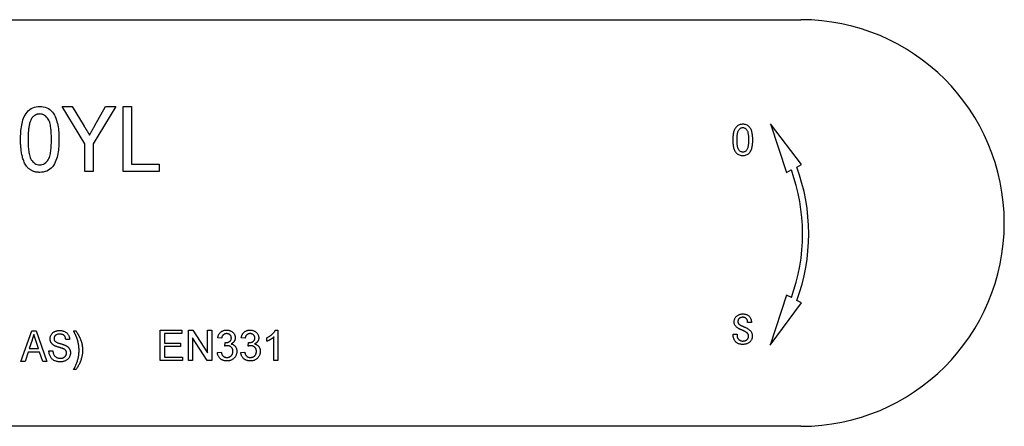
# Model space of a CAD drawing. Header units: millimetres. Extents: x 43 to 3762, y 62 to 374.
# Tile 15 of 15: x 349 to 398, y 341 to 361. Entities that reach past the tile are written whole.
import ezdxf

# ---------------------------------------------------------------- set-up
doc = ezdxf.new("R2010")
doc.units = ezdxf.units.MM
doc.layers.add('DETAIL', color=2, linetype='Continuous')

msp = doc.modelspace()

# ---------------------------------------------------------------- linework, layer by layer
at = {"layer": 'DETAIL'}
for p, q in [((312.016, 360.735), (387.733, 360.735)), ((352.523, 354.622), (351.416, 356.466)), ((351.416, 356.466), (351.909, 356.466)), ((351.909, 356.466), (352.487, 355.505)), ((354.041, 356.466), (352.934, 354.622)), ((353.014, 355.525), (353.548, 356.466)), ((353.548, 356.466), (354.041, 356.466)), ((354.41, 356.466), (354.821, 356.466)), ((354.41, 353.266), (354.41, 356.466)), ((354.821, 356.466), (354.821, 353.635)), ((387.761, 353.61), (386.243, 355.615)), ((386.243, 355.615), (387.028, 353.226)), ((352.523, 353.266), (352.523, 354.622)), ((352.934, 354.622), (352.934, 353.266)), ((354.821, 353.635), (356.175, 353.635)), ((356.175, 353.635), (356.175, 353.266)), ((387.529, 353.488), (387.761, 353.61)), ((352.934, 353.266), (352.523, 353.266)), ((356.175, 353.266), (354.41, 353.266)), ((387.028, 353.226), (387.261, 353.347)), ((387.03, 347.185), (386.221, 344.722)), ((387.262, 347.063), (387.03, 347.185)), ((386.221, 344.722), (387.763, 346.801)), ((387.763, 346.801), (387.53, 346.923)), ((385.301, 345.842), (385.114, 345.842)), ((349.381, 343.926), (349.911, 345.426)), ((349.911, 345.426), (350.127, 345.426)), ((350.127, 345.426), (350.656, 343.926)), ((351.971, 345.426), (352.086, 345.426)), ((356.229, 345.467), (357.287, 345.467)), ((356.229, 343.967), (356.229, 345.467)), ((357.287, 345.294), (356.44, 345.294)), ((356.44, 345.294), (356.44, 344.832)), ((357.287, 345.467), (357.287, 345.294)), ((357.614, 345.467), (357.837, 345.467)), ((357.614, 343.967), (357.614, 345.467)), ((357.837, 345.467), (358.556, 344.348)), ((358.556, 344.348), (358.556, 345.467)), ((358.556, 345.467), (358.767, 345.467)), ((358.767, 345.467), (358.767, 343.967)), ((361.894, 345.467), (362.017, 345.467)), ((362.017, 345.467), (362.017, 343.967)), ((384.406, 345.201), (384.406, 345.264)), ((384.406, 345.264), (384.593, 345.264)), ((384.593, 345.264), (384.593, 345.21)), ((349.929, 344.977), (349.793, 344.561)), ((350.244, 344.561), (350.117, 344.951)), ((351.778, 345.003), (351.586, 345.003)), ((356.44, 344.832), (357.229, 344.832)), ((357.229, 344.832), (357.229, 344.659)), ((358.544, 343.967), (357.825, 345.086)), ((357.825, 345.086), (357.825, 343.967)), ((359.248, 345.063), (359.056, 345.082)), ((359.4, 344.679), (359.42, 344.852)), ((360.402, 345.063), (360.21, 345.082)), ((360.554, 344.679), (360.574, 344.852)), ((361.479, 344.915), (361.479, 345.092)), ((361.825, 343.967), (361.825, 345.136)), ((349.737, 344.388), (349.586, 343.926)), ((350.301, 344.388), (349.737, 344.388)), ((349.793, 344.561), (350.244, 344.561)), ((350.451, 343.926), (350.301, 344.388)), ((350.759, 344.445), (350.951, 344.445)), ((357.229, 344.659), (356.44, 344.659)), ((356.44, 344.659), (356.44, 344.14)), ((359.037, 344.371), (359.229, 344.39)), ((360.19, 344.371), (360.383, 344.39)), ((349.586, 343.926), (349.381, 343.926)), ((350.656, 343.926), (350.451, 343.926)), ((357.325, 343.967), (356.229, 343.967)), ((356.44, 344.14), (357.325, 344.14)), ((357.325, 344.14), (357.325, 343.967)), ((357.825, 343.967), (357.614, 343.967)), ((358.767, 343.967), (358.544, 343.967)), ((362.017, 343.967), (361.825, 343.967)), ((352.086, 343.522), (351.971, 343.522)), ((387.733, 340.735), (312.016, 340.735))]:
    msp.add_line(p, q, dxfattribs=at)
at = {"layer": 'DETAIL', "flags": 128}
for points in [[(349.364, 354.844), (349.365, 354.933), (349.367, 355.021), (349.371, 355.109), (349.376, 355.197), (349.383, 355.284), (349.393, 355.372), (349.404, 355.459), (349.419, 355.546), (349.437, 355.632), (349.458, 355.718), (349.483, 355.802), (349.513, 355.885), (349.547, 355.966), (349.587, 356.045), (349.633, 356.12), (349.686, 356.191), (349.745, 356.255), (349.812, 356.313), (349.885, 356.362), (349.964, 356.401), (350.047, 356.431), (350.133, 356.451), (350.22, 356.463), (350.308, 356.466)], [(350.308, 356.466), (350.396, 356.462), (350.483, 356.451), (350.569, 356.43), (350.652, 356.4), (350.731, 356.362), (350.805, 356.314), (350.873, 356.257), (350.933, 356.193), (350.985, 356.122), (351.029, 356.046), (351.066, 355.966), (351.1, 355.884), (351.129, 355.801), (351.155, 355.717), (351.178, 355.632), (351.198, 355.546), (351.213, 355.459), (351.225, 355.372), (351.234, 355.284), (351.241, 355.197), (351.246, 355.109), (351.249, 355.021), (351.251, 354.933), (351.251, 354.844)], [(349.905, 355.878), (349.884, 355.839), (349.865, 355.8), (349.848, 355.759), (349.833, 355.717), (349.82, 355.675), (349.809, 355.633), (349.798, 355.59), (349.789, 355.547), (349.781, 355.504), (349.773, 355.46), (349.767, 355.417), (349.761, 355.373), (349.756, 355.329), (349.752, 355.286), (349.748, 355.242), (349.745, 355.198), (349.742, 355.154), (349.739, 355.11), (349.737, 355.066), (349.736, 355.022), (349.735, 354.978), (349.734, 354.934), (349.734, 354.89), (349.734, 354.846)], [(350.304, 356.097), (350.284, 356.096), (350.265, 356.095), (350.245, 356.094), (350.225, 356.091), (350.206, 356.088), (350.187, 356.083), (350.168, 356.078), (350.149, 356.072), (350.13, 356.065), (350.112, 356.057), (350.094, 356.048), (350.077, 356.039), (350.06, 356.028), (350.044, 356.018), (350.027, 356.006), (350.012, 355.994), (349.997, 355.981), (349.982, 355.968), (349.968, 355.954), (349.955, 355.939), (349.942, 355.924), (349.929, 355.909), (349.917, 355.894), (349.905, 355.878)], [(350.882, 354.846), (350.882, 354.91), (350.881, 354.974), (350.879, 355.038), (350.877, 355.101), (350.874, 355.165), (350.87, 355.229), (350.864, 355.293), (350.858, 355.357), (350.85, 355.42), (350.84, 355.483), (350.829, 355.546), (350.815, 355.609), (350.799, 355.67), (350.779, 355.731), (350.755, 355.79), (350.724, 355.846), (350.687, 355.899), (350.645, 355.947), (350.599, 355.991), (350.547, 356.029), (350.491, 356.059), (350.431, 356.081), (350.368, 356.093), (350.304, 356.097)], [(352.487, 355.505), (352.498, 355.487), (352.509, 355.468), (352.52, 355.45), (352.531, 355.432), (352.542, 355.413), (352.553, 355.395), (352.564, 355.376), (352.575, 355.358), (352.586, 355.339), (352.598, 355.321), (352.609, 355.302), (352.62, 355.284), (352.631, 355.265), (352.642, 355.247), (352.653, 355.228), (352.664, 355.21), (352.675, 355.192), (352.686, 355.173), (352.697, 355.155), (352.709, 355.136), (352.72, 355.118), (352.731, 355.099), (352.742, 355.081), (352.753, 355.062)], [(352.753, 355.062), (352.764, 355.082), (352.775, 355.101), (352.786, 355.12), (352.797, 355.139), (352.808, 355.158), (352.819, 355.178), (352.829, 355.197), (352.84, 355.216), (352.851, 355.236), (352.862, 355.255), (352.873, 355.274), (352.884, 355.293), (352.895, 355.312), (352.906, 355.332), (352.917, 355.351), (352.927, 355.37), (352.938, 355.39), (352.949, 355.409), (352.96, 355.428), (352.971, 355.447), (352.982, 355.467), (352.993, 355.486), (353.003, 355.505), (353.014, 355.525)], [(384.879, 355.594), (384.836, 355.592), (384.793, 355.587), (384.75, 355.578), (384.709, 355.565), (384.67, 355.547), (384.632, 355.525), (384.597, 355.5), (384.565, 355.47), (384.536, 355.438), (384.51, 355.404), (384.487, 355.367), (384.468, 355.328), (384.451, 355.288), (384.437, 355.247), (384.425, 355.206), (384.416, 355.163), (384.407, 355.121), (384.401, 355.078), (384.395, 355.035), (384.391, 354.992), (384.388, 354.949), (384.386, 354.906), (384.385, 354.862), (384.385, 354.819)], [(384.593, 354.819), (384.593, 354.85), (384.594, 354.881), (384.595, 354.912), (384.596, 354.943), (384.597, 354.974), (384.6, 355.005), (384.602, 355.036), (384.606, 355.067), (384.61, 355.098), (384.615, 355.129), (384.621, 355.159), (384.628, 355.189), (384.636, 355.219), (384.646, 355.249), (384.659, 355.277), (384.675, 355.304), (384.693, 355.329), (384.714, 355.352), (384.737, 355.374), (384.762, 355.392), (384.789, 355.408), (384.818, 355.419), (384.848, 355.425), (384.879, 355.428)], [(385.364, 354.819), (385.364, 354.862), (385.363, 354.905), (385.361, 354.948), (385.358, 354.991), (385.354, 355.034), (385.349, 355.077), (385.343, 355.119), (385.335, 355.162), (385.325, 355.204), (385.314, 355.245), (385.301, 355.286), (385.285, 355.326), (385.266, 355.365), (385.244, 355.402), (385.218, 355.437), (385.19, 355.469), (385.159, 355.499), (385.124, 355.525), (385.087, 355.547), (385.048, 355.565), (385.007, 355.578), (384.965, 355.587), (384.922, 355.592), (384.879, 355.594)], [(384.879, 355.428), (384.91, 355.425), (384.94, 355.419), (384.969, 355.407), (384.995, 355.392), (385.02, 355.373), (385.042, 355.351), (385.062, 355.328), (385.079, 355.302), (385.094, 355.275), (385.106, 355.247), (385.115, 355.217), (385.124, 355.187), (385.13, 355.157), (385.135, 355.127), (385.14, 355.096), (385.144, 355.066), (385.147, 355.035), (385.15, 355.004), (385.152, 354.973), (385.153, 354.942), (385.154, 354.912), (385.155, 354.881), (385.155, 354.85), (385.156, 354.819)], [(349.651, 353.534), (349.621, 353.582), (349.592, 353.63), (349.565, 353.68), (349.542, 353.732), (349.52, 353.785), (349.501, 353.838), (349.483, 353.892), (349.467, 353.946), (349.452, 354.001), (349.439, 354.056), (349.427, 354.111), (349.417, 354.167), (349.407, 354.223), (349.399, 354.279), (349.392, 354.335), (349.386, 354.392), (349.38, 354.448), (349.376, 354.505), (349.372, 354.561), (349.369, 354.618), (349.367, 354.674), (349.366, 354.731), (349.365, 354.788), (349.364, 354.844)], [(349.734, 354.846), (349.734, 354.782), (349.735, 354.718), (349.736, 354.654), (349.739, 354.591), (349.742, 354.527), (349.746, 354.463), (349.751, 354.4), (349.757, 354.336), (349.765, 354.273), (349.775, 354.21), (349.786, 354.147), (349.799, 354.085), (349.816, 354.023), (349.835, 353.962), (349.86, 353.903), (349.89, 353.848), (349.927, 353.796), (349.969, 353.747), (350.016, 353.704), (350.066, 353.665), (350.122, 353.634), (350.182, 353.612), (350.244, 353.599), (350.308, 353.594)], [(350.308, 353.594), (350.372, 353.599), (350.434, 353.612), (350.493, 353.635), (350.549, 353.665), (350.601, 353.703), (350.647, 353.748), (350.688, 353.796), (350.725, 353.848), (350.756, 353.904), (350.78, 353.963), (350.8, 354.023), (350.816, 354.085), (350.83, 354.147), (350.841, 354.21), (350.851, 354.273), (350.859, 354.336), (350.865, 354.4), (350.87, 354.463), (350.874, 354.527), (350.877, 354.591), (350.88, 354.654), (350.881, 354.718), (350.882, 354.782), (350.882, 354.846)], [(351.251, 354.844), (351.25, 354.756), (351.249, 354.668), (351.245, 354.58), (351.24, 354.493), (351.232, 354.405), (351.223, 354.317), (351.211, 354.23), (351.197, 354.143), (351.179, 354.057), (351.158, 353.972), (351.133, 353.887), (351.103, 353.804), (351.069, 353.723), (351.029, 353.645), (350.983, 353.57), (350.93, 353.5), (350.871, 353.435), (350.804, 353.378), (350.731, 353.329), (350.652, 353.29), (350.569, 353.26), (350.483, 353.24), (350.396, 353.229), (350.308, 353.225)], [(384.385, 354.819), (384.385, 354.776), (384.386, 354.733), (384.388, 354.69), (384.391, 354.647), (384.395, 354.604), (384.401, 354.561), (384.407, 354.519), (384.415, 354.477), (384.425, 354.435), (384.437, 354.393), (384.451, 354.353), (384.467, 354.313), (384.487, 354.275), (384.51, 354.238), (384.537, 354.204), (384.566, 354.173), (384.598, 354.145), (384.633, 354.119), (384.671, 354.098), (384.71, 354.081), (384.751, 354.068), (384.793, 354.059), (384.836, 354.054), (384.879, 354.053)], [(384.879, 354.219), (384.848, 354.221), (384.818, 354.228), (384.789, 354.238), (384.762, 354.253), (384.737, 354.271), (384.714, 354.292), (384.693, 354.314), (384.675, 354.339), (384.659, 354.365), (384.646, 354.393), (384.636, 354.422), (384.627, 354.452), (384.62, 354.482), (384.614, 354.512), (384.61, 354.542), (384.606, 354.573), (384.602, 354.604), (384.6, 354.634), (384.597, 354.665), (384.596, 354.696), (384.595, 354.727), (384.594, 354.757), (384.593, 354.788), (384.593, 354.819)], [(384.879, 354.053), (384.922, 354.054), (384.964, 354.059), (385.006, 354.068), (385.047, 354.081), (385.086, 354.098), (385.123, 354.12), (385.158, 354.145), (385.189, 354.174), (385.218, 354.206), (385.244, 354.24), (385.266, 354.277), (385.285, 354.315), (385.301, 354.355), (385.314, 354.395), (385.326, 354.437), (385.335, 354.478), (385.343, 354.52), (385.349, 354.563), (385.354, 354.605), (385.358, 354.648), (385.361, 354.691), (385.363, 354.733), (385.364, 354.776), (385.364, 354.819)], [(385.156, 354.819), (385.155, 354.788), (385.155, 354.758), (385.154, 354.727), (385.153, 354.697), (385.152, 354.666), (385.15, 354.635), (385.147, 354.605), (385.144, 354.575), (385.14, 354.544), (385.136, 354.514), (385.13, 354.484), (385.124, 354.454), (385.116, 354.424), (385.106, 354.395), (385.094, 354.367), (385.08, 354.34), (385.062, 354.315), (385.042, 354.292), (385.019, 354.272), (384.995, 354.253), (384.968, 354.238), (384.939, 354.228), (384.909, 354.221), (384.879, 354.219)], [(350.308, 353.225), (350.277, 353.226), (350.245, 353.228), (350.214, 353.23), (350.183, 353.233), (350.151, 353.237), (350.12, 353.242), (350.09, 353.249), (350.059, 353.257), (350.029, 353.266), (349.999, 353.276), (349.97, 353.287), (349.941, 353.299), (349.913, 353.313), (349.885, 353.328), (349.858, 353.344), (349.832, 353.361), (349.807, 353.379), (349.782, 353.399), (349.758, 353.419), (349.734, 353.44), (349.712, 353.462), (349.691, 353.485), (349.671, 353.509), (349.651, 353.534)], [(384.447, 345.861), (384.448, 345.888), (384.45, 345.916), (384.454, 345.943), (384.46, 345.969), (384.468, 345.995), (384.478, 346.021), (384.489, 346.046), (384.503, 346.07), (384.518, 346.092), (384.535, 346.114), (384.554, 346.134), (384.574, 346.153), (384.595, 346.17), (384.617, 346.186), (384.64, 346.201), (384.663, 346.215), (384.688, 346.226), (384.714, 346.237), (384.739, 346.245), (384.766, 346.252), (384.793, 346.258), (384.82, 346.261), (384.847, 346.263), (384.874, 346.264)], [(384.874, 346.264), (384.903, 346.263), (384.931, 346.262), (384.959, 346.259), (384.987, 346.255), (385.014, 346.248), (385.042, 346.241), (385.068, 346.231), (385.094, 346.22), (385.119, 346.206), (385.142, 346.191), (385.164, 346.173), (385.184, 346.153), (385.202, 346.131), (385.219, 346.108), (385.234, 346.084), (385.248, 346.06), (385.26, 346.034), (385.271, 346.008), (385.281, 345.982), (385.288, 345.954), (385.294, 345.927), (385.298, 345.899), (385.301, 345.871), (385.301, 345.842)], [(384.846, 345.467), (384.822, 345.475), (384.799, 345.484), (384.776, 345.494), (384.753, 345.504), (384.73, 345.514), (384.707, 345.525), (384.685, 345.536), (384.663, 345.548), (384.641, 345.561), (384.62, 345.574), (384.599, 345.588), (384.58, 345.603), (384.56, 345.619), (384.542, 345.637), (384.525, 345.655), (384.509, 345.674), (384.495, 345.695), (384.482, 345.716), (384.471, 345.739), (384.463, 345.762), (384.456, 345.786), (384.451, 345.811), (384.448, 345.836), (384.447, 345.861)], [(384.874, 346.097), (384.86, 346.097), (384.845, 346.096), (384.83, 346.095), (384.815, 346.093), (384.801, 346.09), (384.786, 346.087), (384.772, 346.082), (384.758, 346.077), (384.745, 346.071), (384.732, 346.064), (384.719, 346.057), (384.707, 346.048), (384.696, 346.039), (384.685, 346.028), (384.675, 346.017), (384.666, 346.005), (384.659, 345.993), (384.652, 345.979), (384.646, 345.966), (384.642, 345.951), (384.639, 345.937), (384.637, 345.922), (384.636, 345.908), (384.635, 345.893)], [(384.635, 345.893), (384.636, 345.875), (384.638, 345.857), (384.641, 345.839), (384.647, 345.822), (384.654, 345.805), (384.663, 345.789), (384.673, 345.774), (384.685, 345.76), (384.698, 345.748), (384.712, 345.737), (384.727, 345.726), (384.742, 345.717), (384.758, 345.708), (384.774, 345.699), (384.79, 345.691), (384.807, 345.684), (384.823, 345.676), (384.84, 345.669), (384.856, 345.662), (384.873, 345.655), (384.89, 345.648), (384.907, 345.641), (384.924, 345.635), (384.94, 345.629)], [(385.114, 345.842), (385.114, 345.859), (385.114, 345.875), (385.113, 345.892), (385.111, 345.908), (385.107, 345.924), (385.103, 345.94), (385.097, 345.956), (385.09, 345.971), (385.082, 345.985), (385.073, 345.999), (385.063, 346.013), (385.053, 346.025), (385.041, 346.037), (385.029, 346.048), (385.015, 346.058), (385.002, 346.067), (384.987, 346.074), (384.972, 346.081), (384.956, 346.086), (384.94, 346.09), (384.924, 346.094), (384.907, 346.096), (384.891, 346.097), (384.874, 346.097)], [(350.019, 345.253), (350.015, 345.242), (350.011, 345.23), (350.007, 345.219), (350.004, 345.207), (350, 345.196), (349.996, 345.184), (349.992, 345.173), (349.989, 345.161), (349.985, 345.15), (349.981, 345.138), (349.977, 345.127), (349.974, 345.115), (349.97, 345.104), (349.966, 345.092), (349.962, 345.081), (349.959, 345.069), (349.955, 345.058), (349.951, 345.046), (349.947, 345.035), (349.944, 345.023), (349.94, 345.012), (349.936, 345), (349.932, 344.989), (349.929, 344.977)], [(350.117, 344.951), (350.113, 344.964), (350.109, 344.976), (350.105, 344.989), (350.101, 345.001), (350.097, 345.014), (350.093, 345.027), (350.089, 345.039), (350.085, 345.052), (350.08, 345.064), (350.076, 345.077), (350.072, 345.089), (350.068, 345.102), (350.064, 345.115), (350.06, 345.127), (350.056, 345.14), (350.052, 345.152), (350.048, 345.165), (350.043, 345.178), (350.039, 345.19), (350.035, 345.203), (350.031, 345.215), (350.027, 345.228), (350.023, 345.24), (350.019, 345.253)], [(350.817, 345.035), (350.818, 345.064), (350.821, 345.093), (350.826, 345.121), (350.833, 345.149), (350.841, 345.177), (350.852, 345.204), (350.865, 345.23), (350.879, 345.255), (350.896, 345.279), (350.914, 345.302), (350.934, 345.323), (350.956, 345.343), (350.979, 345.36), (351.003, 345.376), (351.029, 345.389), (351.055, 345.402), (351.082, 345.412), (351.11, 345.421), (351.138, 345.429), (351.166, 345.435), (351.195, 345.44), (351.224, 345.443), (351.253, 345.444), (351.282, 345.445)], [(351.289, 345.272), (351.272, 345.272), (351.255, 345.271), (351.239, 345.27), (351.222, 345.268), (351.205, 345.266), (351.189, 345.263), (351.172, 345.258), (351.156, 345.254), (351.14, 345.248), (351.125, 345.241), (351.11, 345.233), (351.096, 345.223), (351.083, 345.213), (351.071, 345.201), (351.059, 345.188), (351.049, 345.175), (351.04, 345.161), (351.032, 345.146), (351.025, 345.131), (351.019, 345.115), (351.015, 345.099), (351.011, 345.082), (351.01, 345.065), (351.009, 345.048)], [(351.282, 345.445), (351.313, 345.444), (351.344, 345.443), (351.375, 345.44), (351.406, 345.435), (351.436, 345.428), (351.467, 345.421), (351.496, 345.411), (351.525, 345.4), (351.553, 345.386), (351.581, 345.371), (351.607, 345.354), (351.631, 345.335), (351.654, 345.314), (351.675, 345.291), (351.694, 345.266), (351.711, 345.24), (351.726, 345.213), (351.74, 345.185), (351.751, 345.156), (351.76, 345.126), (351.767, 345.096), (351.773, 345.065), (351.776, 345.034), (351.778, 345.003)], [(351.586, 345.003), (351.584, 345.022), (351.581, 345.04), (351.578, 345.059), (351.573, 345.077), (351.568, 345.095), (351.562, 345.113), (351.554, 345.13), (351.546, 345.147), (351.536, 345.163), (351.525, 345.179), (351.513, 345.193), (351.5, 345.206), (351.485, 345.218), (351.47, 345.229), (351.454, 345.239), (351.437, 345.247), (351.419, 345.253), (351.401, 345.259), (351.383, 345.263), (351.364, 345.267), (351.346, 345.269), (351.327, 345.271), (351.308, 345.272), (351.289, 345.272)], [(352.116, 345.129), (352.11, 345.142), (352.105, 345.154), (352.1, 345.167), (352.094, 345.18), (352.088, 345.192), (352.082, 345.205), (352.077, 345.217), (352.071, 345.23), (352.065, 345.242), (352.059, 345.254), (352.053, 345.267), (352.046, 345.279), (352.04, 345.291), (352.034, 345.304), (352.028, 345.316), (352.022, 345.328), (352.015, 345.341), (352.009, 345.353), (352.003, 345.365), (351.996, 345.377), (351.99, 345.39), (351.984, 345.402), (351.977, 345.414), (351.971, 345.426)], [(352.086, 345.426), (352.099, 345.407), (352.112, 345.387), (352.125, 345.368), (352.138, 345.348), (352.151, 345.328), (352.163, 345.308), (352.175, 345.288), (352.187, 345.268), (352.199, 345.248), (352.21, 345.227), (352.221, 345.207), (352.232, 345.186), (352.243, 345.165), (352.253, 345.144), (352.264, 345.123), (352.273, 345.102), (352.283, 345.08), (352.292, 345.059), (352.301, 345.037), (352.31, 345.015), (352.318, 344.993), (352.327, 344.971), (352.334, 344.949), (352.342, 344.927)], [(359.056, 345.082), (359.061, 345.109), (359.067, 345.135), (359.075, 345.16), (359.083, 345.186), (359.093, 345.21), (359.104, 345.235), (359.117, 345.258), (359.131, 345.281), (359.146, 345.303), (359.163, 345.324), (359.181, 345.343), (359.2, 345.362), (359.22, 345.379), (359.242, 345.395), (359.264, 345.409), (359.288, 345.422), (359.312, 345.433), (359.337, 345.442), (359.363, 345.45), (359.388, 345.457), (359.415, 345.461), (359.441, 345.465), (359.468, 345.466), (359.495, 345.467)], [(359.501, 345.294), (359.485, 345.293), (359.469, 345.292), (359.454, 345.291), (359.438, 345.288), (359.423, 345.284), (359.408, 345.279), (359.393, 345.273), (359.379, 345.267), (359.365, 345.259), (359.352, 345.251), (359.339, 345.241), (359.328, 345.231), (359.316, 345.219), (359.306, 345.208), (359.297, 345.195), (359.289, 345.182), (359.281, 345.168), (359.274, 345.154), (359.268, 345.139), (359.263, 345.124), (359.258, 345.109), (359.254, 345.094), (359.251, 345.079), (359.248, 345.063)], [(359.495, 345.467), (359.521, 345.466), (359.548, 345.464), (359.574, 345.461), (359.6, 345.456), (359.626, 345.45), (359.651, 345.442), (359.676, 345.433), (359.701, 345.423), (359.724, 345.41), (359.747, 345.397), (359.769, 345.382), (359.79, 345.366), (359.81, 345.348), (359.829, 345.329), (359.846, 345.308), (359.861, 345.287), (359.875, 345.264), (359.887, 345.24), (359.897, 345.216), (359.906, 345.191), (359.913, 345.165), (359.917, 345.139), (359.92, 345.112), (359.921, 345.086)], [(359.729, 345.079), (359.729, 345.094), (359.727, 345.109), (359.725, 345.123), (359.722, 345.137), (359.718, 345.151), (359.713, 345.165), (359.706, 345.178), (359.699, 345.191), (359.691, 345.204), (359.682, 345.215), (359.673, 345.226), (359.662, 345.236), (359.651, 345.246), (359.639, 345.254), (359.627, 345.262), (359.614, 345.269), (359.601, 345.275), (359.587, 345.28), (359.573, 345.285), (359.559, 345.288), (359.544, 345.291), (359.53, 345.293), (359.515, 345.294), (359.501, 345.294)], [(360.21, 345.082), (360.215, 345.109), (360.221, 345.135), (360.229, 345.16), (360.237, 345.186), (360.247, 345.21), (360.258, 345.235), (360.271, 345.258), (360.284, 345.281), (360.3, 345.303), (360.316, 345.324), (360.334, 345.343), (360.354, 345.362), (360.374, 345.379), (360.396, 345.395), (360.418, 345.409), (360.442, 345.422), (360.466, 345.433), (360.491, 345.442), (360.516, 345.45), (360.542, 345.457), (360.569, 345.461), (360.595, 345.465), (360.622, 345.466), (360.648, 345.467)], [(360.654, 345.294), (360.639, 345.293), (360.623, 345.292), (360.607, 345.291), (360.592, 345.288), (360.577, 345.284), (360.562, 345.279), (360.547, 345.273), (360.533, 345.267), (360.519, 345.259), (360.506, 345.251), (360.493, 345.241), (360.481, 345.231), (360.47, 345.219), (360.46, 345.208), (360.451, 345.195), (360.442, 345.182), (360.435, 345.168), (360.428, 345.154), (360.422, 345.139), (360.417, 345.124), (360.412, 345.109), (360.408, 345.094), (360.405, 345.079), (360.402, 345.063)], [(360.648, 345.467), (360.675, 345.466), (360.701, 345.464), (360.728, 345.461), (360.754, 345.456), (360.78, 345.45), (360.805, 345.442), (360.83, 345.433), (360.855, 345.423), (360.878, 345.41), (360.901, 345.397), (360.923, 345.382), (360.944, 345.366), (360.964, 345.348), (360.982, 345.329), (360.999, 345.308), (361.015, 345.287), (361.028, 345.264), (361.04, 345.24), (361.051, 345.216), (361.06, 345.191), (361.067, 345.165), (361.071, 345.139), (361.074, 345.112), (361.075, 345.086)], [(360.883, 345.079), (360.882, 345.094), (360.881, 345.109), (360.879, 345.123), (360.876, 345.137), (360.872, 345.151), (360.866, 345.165), (360.86, 345.178), (360.853, 345.191), (360.845, 345.204), (360.836, 345.215), (360.826, 345.226), (360.816, 345.236), (360.805, 345.246), (360.793, 345.254), (360.781, 345.262), (360.768, 345.269), (360.754, 345.275), (360.741, 345.28), (360.727, 345.285), (360.713, 345.288), (360.698, 345.291), (360.684, 345.293), (360.669, 345.294), (360.654, 345.294)], [(361.479, 345.092), (361.5, 345.103), (361.521, 345.114), (361.542, 345.125), (361.562, 345.137), (361.582, 345.149), (361.602, 345.162), (361.622, 345.175), (361.641, 345.189), (361.66, 345.203), (361.679, 345.218), (361.697, 345.233), (361.715, 345.248), (361.733, 345.264), (361.75, 345.28), (361.767, 345.297), (361.784, 345.314), (361.8, 345.331), (361.815, 345.349), (361.83, 345.367), (361.845, 345.386), (361.858, 345.406), (361.871, 345.426), (361.882, 345.446), (361.894, 345.467)], [(384.87, 344.764), (384.84, 344.765), (384.81, 344.766), (384.781, 344.77), (384.751, 344.774), (384.722, 344.781), (384.693, 344.789), (384.665, 344.799), (384.637, 344.811), (384.611, 344.825), (384.585, 344.841), (384.561, 344.859), (384.539, 344.879), (384.518, 344.9), (384.498, 344.923), (384.48, 344.947), (384.464, 344.972), (384.45, 344.998), (384.438, 345.026), (384.428, 345.054), (384.42, 345.083), (384.413, 345.112), (384.409, 345.142), (384.407, 345.171), (384.406, 345.201)], [(384.593, 345.21), (384.594, 345.191), (384.595, 345.173), (384.597, 345.155), (384.6, 345.137), (384.605, 345.119), (384.61, 345.101), (384.617, 345.084), (384.625, 345.068), (384.634, 345.052), (384.644, 345.036), (384.656, 345.022), (384.669, 345.009), (384.683, 344.997), (384.698, 344.986), (384.713, 344.975), (384.729, 344.966), (384.745, 344.958), (384.762, 344.95), (384.779, 344.944), (384.797, 344.939), (384.815, 344.935), (384.833, 344.933), (384.851, 344.931), (384.87, 344.931)], [(385.156, 345.177), (385.155, 345.196), (385.152, 345.214), (385.147, 345.233), (385.14, 345.25), (385.132, 345.267), (385.122, 345.283), (385.111, 345.298), (385.099, 345.312), (385.086, 345.325), (385.072, 345.338), (385.058, 345.35), (385.043, 345.362), (385.028, 345.373), (385.013, 345.383), (384.997, 345.393), (384.981, 345.403), (384.964, 345.412), (384.948, 345.421), (384.931, 345.429), (384.914, 345.437), (384.897, 345.445), (384.88, 345.452), (384.863, 345.46), (384.846, 345.467)], [(385.343, 345.196), (385.342, 345.166), (385.34, 345.136), (385.336, 345.106), (385.33, 345.076), (385.322, 345.047), (385.312, 345.019), (385.3, 344.991), (385.285, 344.965), (385.269, 344.94), (385.25, 344.916), (385.229, 344.894), (385.207, 344.873), (385.184, 344.854), (385.159, 344.837), (385.133, 344.822), (385.106, 344.809), (385.078, 344.797), (385.049, 344.788), (385.02, 344.78), (384.99, 344.774), (384.961, 344.769), (384.93, 344.766), (384.9, 344.765), (384.87, 344.764)], [(384.87, 344.931), (384.888, 344.931), (384.905, 344.932), (384.923, 344.933), (384.941, 344.935), (384.958, 344.938), (384.976, 344.942), (384.993, 344.947), (385.01, 344.953), (385.026, 344.96), (385.042, 344.968), (385.057, 344.978), (385.071, 344.988), (385.084, 345), (385.096, 345.014), (385.108, 345.027), (385.118, 345.042), (385.127, 345.057), (385.135, 345.073), (385.141, 345.09), (385.147, 345.107), (385.151, 345.124), (385.154, 345.142), (385.155, 345.16), (385.156, 345.177)], [(384.94, 345.629), (384.965, 345.618), (384.989, 345.608), (385.012, 345.597), (385.036, 345.585), (385.059, 345.573), (385.082, 345.561), (385.105, 345.547), (385.127, 345.533), (385.148, 345.519), (385.17, 345.503), (385.19, 345.487), (385.21, 345.47), (385.229, 345.452), (385.247, 345.433), (385.264, 345.413), (385.28, 345.392), (385.295, 345.371), (385.307, 345.348), (385.318, 345.324), (385.327, 345.299), (385.334, 345.274), (385.339, 345.248), (385.342, 345.222), (385.343, 345.196)], [(351.016, 344.71), (351.002, 344.719), (350.988, 344.728), (350.974, 344.737), (350.96, 344.747), (350.947, 344.757), (350.934, 344.768), (350.922, 344.779), (350.91, 344.791), (350.899, 344.804), (350.889, 344.817), (350.879, 344.83), (350.87, 344.844), (350.861, 344.858), (350.853, 344.873), (350.846, 344.888), (350.84, 344.904), (350.834, 344.919), (350.83, 344.935), (350.826, 344.952), (350.822, 344.968), (350.82, 344.985), (350.818, 345.001), (350.817, 345.018), (350.817, 345.035)], [(351.009, 345.048), (351.009, 345.042), (351.01, 345.036), (351.01, 345.03), (351.011, 345.024), (351.011, 345.018), (351.012, 345.012), (351.013, 345.007), (351.014, 345.001), (351.015, 344.995), (351.017, 344.989), (351.018, 344.983), (351.02, 344.977), (351.022, 344.972), (351.024, 344.966), (351.027, 344.961), (351.029, 344.955), (351.032, 344.95), (351.035, 344.945), (351.038, 344.94), (351.042, 344.935), (351.045, 344.93), (351.049, 344.925), (351.053, 344.921), (351.057, 344.916)], [(351.479, 344.544), (351.46, 344.552), (351.441, 344.56), (351.422, 344.567), (351.402, 344.574), (351.383, 344.58), (351.363, 344.586), (351.344, 344.592), (351.324, 344.599), (351.305, 344.604), (351.285, 344.61), (351.265, 344.616), (351.246, 344.622), (351.226, 344.628), (351.206, 344.634), (351.187, 344.64), (351.167, 344.647), (351.148, 344.653), (351.129, 344.66), (351.11, 344.668), (351.091, 344.675), (351.072, 344.683), (351.053, 344.692), (351.034, 344.701), (351.016, 344.71)], [(351.057, 344.916), (351.074, 344.9), (351.094, 344.887), (351.114, 344.876), (351.135, 344.866), (351.157, 344.857), (351.179, 344.848), (351.201, 344.84), (351.223, 344.832), (351.246, 344.825), (351.268, 344.819), (351.291, 344.812), (351.313, 344.806), (351.336, 344.799), (351.359, 344.793), (351.381, 344.786), (351.404, 344.779), (351.426, 344.772), (351.448, 344.765), (351.471, 344.758), (351.493, 344.75), (351.515, 344.742), (351.537, 344.733), (351.558, 344.724), (351.58, 344.715)], [(351.58, 344.715), (351.597, 344.706), (351.614, 344.697), (351.63, 344.687), (351.646, 344.676), (351.662, 344.665), (351.677, 344.654), (351.692, 344.641), (351.706, 344.628), (351.719, 344.615), (351.732, 344.6), (351.744, 344.585), (351.755, 344.57), (351.765, 344.554), (351.774, 344.537), (351.783, 344.52), (351.79, 344.502), (351.797, 344.484), (351.802, 344.466), (351.807, 344.447), (351.811, 344.428), (351.813, 344.409), (351.815, 344.39), (351.816, 344.371), (351.817, 344.352)], [(352.201, 344.844), (352.199, 344.856), (352.196, 344.868), (352.193, 344.88), (352.19, 344.892), (352.188, 344.904), (352.185, 344.916), (352.182, 344.928), (352.178, 344.941), (352.175, 344.952), (352.172, 344.964), (352.168, 344.976), (352.165, 344.988), (352.161, 345), (352.157, 345.012), (352.154, 345.024), (352.15, 345.036), (352.146, 345.047), (352.142, 345.059), (352.137, 345.071), (352.133, 345.082), (352.129, 345.094), (352.124, 345.106), (352.12, 345.117), (352.116, 345.129)], [(352.24, 344.474), (352.24, 344.49), (352.239, 344.505), (352.239, 344.521), (352.239, 344.536), (352.238, 344.552), (352.238, 344.567), (352.237, 344.583), (352.236, 344.598), (352.235, 344.614), (352.233, 344.629), (352.232, 344.645), (352.23, 344.66), (352.229, 344.675), (352.227, 344.691), (352.225, 344.706), (352.223, 344.722), (352.22, 344.737), (352.218, 344.752), (352.215, 344.768), (352.213, 344.783), (352.21, 344.798), (352.207, 344.813), (352.204, 344.829), (352.201, 344.844)], [(352.342, 344.927), (352.348, 344.909), (352.353, 344.89), (352.359, 344.872), (352.364, 344.854), (352.369, 344.835), (352.373, 344.817), (352.378, 344.798), (352.382, 344.779), (352.386, 344.76), (352.389, 344.742), (352.393, 344.723), (352.396, 344.704), (352.398, 344.685), (352.401, 344.666), (352.403, 344.647), (352.405, 344.628), (352.407, 344.609), (352.409, 344.59), (352.41, 344.571), (352.411, 344.552), (352.412, 344.533), (352.412, 344.513), (352.413, 344.494), (352.413, 344.475)], [(359.525, 344.699), (359.519, 344.699), (359.514, 344.699), (359.509, 344.699), (359.504, 344.698), (359.498, 344.698), (359.493, 344.697), (359.488, 344.697), (359.483, 344.696), (359.477, 344.695), (359.472, 344.695), (359.467, 344.694), (359.462, 344.693), (359.457, 344.692), (359.451, 344.691), (359.446, 344.69), (359.441, 344.689), (359.436, 344.688), (359.431, 344.686), (359.426, 344.685), (359.421, 344.684), (359.415, 344.683), (359.41, 344.681), (359.405, 344.68), (359.4, 344.679)], [(359.42, 344.852), (359.421, 344.852), (359.422, 344.851), (359.423, 344.851), (359.425, 344.851), (359.426, 344.851), (359.427, 344.851), (359.428, 344.851), (359.429, 344.851), (359.43, 344.851), (359.432, 344.851), (359.433, 344.85), (359.434, 344.85), (359.435, 344.85), (359.436, 344.85), (359.437, 344.85), (359.438, 344.85), (359.44, 344.85), (359.441, 344.85), (359.442, 344.85), (359.443, 344.85), (359.444, 344.85), (359.445, 344.85), (359.447, 344.85), (359.448, 344.85)], [(359.448, 344.85), (359.465, 344.85), (359.482, 344.851), (359.499, 344.853), (359.515, 344.855), (359.532, 344.859), (359.549, 344.863), (359.565, 344.868), (359.581, 344.874), (359.596, 344.881), (359.612, 344.888), (359.627, 344.896), (359.641, 344.905), (359.655, 344.915), (359.668, 344.926), (359.68, 344.938), (359.691, 344.951), (359.7, 344.965), (359.709, 344.98), (359.715, 344.996), (359.72, 345.012), (359.724, 345.029), (359.727, 345.046), (359.728, 345.062), (359.729, 345.079)], [(359.806, 344.42), (359.805, 344.438), (359.804, 344.457), (359.801, 344.475), (359.798, 344.493), (359.793, 344.511), (359.787, 344.529), (359.779, 344.546), (359.771, 344.562), (359.761, 344.578), (359.75, 344.593), (359.739, 344.607), (359.726, 344.621), (359.712, 344.633), (359.698, 344.645), (359.683, 344.655), (359.667, 344.665), (359.65, 344.673), (359.633, 344.68), (359.616, 344.686), (359.598, 344.691), (359.58, 344.695), (359.562, 344.697), (359.543, 344.699), (359.525, 344.699)], [(359.921, 345.086), (359.921, 345.07), (359.919, 345.054), (359.918, 345.038), (359.915, 345.022), (359.912, 345.007), (359.907, 344.991), (359.902, 344.976), (359.896, 344.961), (359.889, 344.947), (359.882, 344.933), (359.874, 344.919), (359.865, 344.906), (359.856, 344.893), (359.845, 344.881), (359.835, 344.869), (359.823, 344.858), (359.811, 344.847), (359.799, 344.837), (359.786, 344.827), (359.773, 344.819), (359.759, 344.81), (359.745, 344.803), (359.731, 344.795), (359.717, 344.788)], [(359.717, 344.788), (359.737, 344.783), (359.757, 344.777), (359.777, 344.769), (359.796, 344.761), (359.815, 344.752), (359.834, 344.741), (359.851, 344.73), (359.868, 344.717), (359.884, 344.703), (359.899, 344.689), (359.913, 344.673), (359.927, 344.657), (359.939, 344.639), (359.95, 344.621), (359.959, 344.603), (359.968, 344.583), (359.976, 344.564), (359.982, 344.544), (359.987, 344.523), (359.991, 344.502), (359.994, 344.482), (359.996, 344.461), (359.998, 344.439), (359.998, 344.418)], [(360.678, 344.699), (360.673, 344.699), (360.668, 344.699), (360.663, 344.699), (360.657, 344.698), (360.652, 344.698), (360.647, 344.697), (360.642, 344.697), (360.636, 344.696), (360.631, 344.695), (360.626, 344.695), (360.621, 344.694), (360.616, 344.693), (360.61, 344.692), (360.605, 344.691), (360.6, 344.69), (360.595, 344.689), (360.59, 344.688), (360.585, 344.686), (360.58, 344.685), (360.574, 344.684), (360.569, 344.683), (360.564, 344.681), (360.559, 344.68), (360.554, 344.679)], [(360.574, 344.852), (360.575, 344.852), (360.576, 344.851), (360.577, 344.851), (360.578, 344.851), (360.58, 344.851), (360.581, 344.851), (360.582, 344.851), (360.583, 344.851), (360.584, 344.851), (360.585, 344.851), (360.587, 344.85), (360.588, 344.85), (360.589, 344.85), (360.59, 344.85), (360.591, 344.85), (360.592, 344.85), (360.593, 344.85), (360.595, 344.85), (360.596, 344.85), (360.597, 344.85), (360.598, 344.85), (360.599, 344.85), (360.6, 344.85), (360.602, 344.85)], [(360.602, 344.85), (360.619, 344.85), (360.636, 344.851), (360.652, 344.853), (360.669, 344.855), (360.686, 344.859), (360.702, 344.863), (360.719, 344.868), (360.735, 344.874), (360.75, 344.881), (360.766, 344.888), (360.781, 344.896), (360.795, 344.905), (360.809, 344.915), (360.822, 344.926), (360.834, 344.938), (360.845, 344.951), (360.854, 344.965), (360.862, 344.98), (360.869, 344.996), (360.874, 345.012), (360.878, 345.029), (360.881, 345.046), (360.882, 345.062), (360.883, 345.079)], [(360.96, 344.42), (360.959, 344.438), (360.958, 344.457), (360.955, 344.475), (360.951, 344.493), (360.947, 344.511), (360.941, 344.529), (360.933, 344.546), (360.925, 344.562), (360.915, 344.578), (360.904, 344.593), (360.893, 344.607), (360.88, 344.621), (360.866, 344.633), (360.852, 344.645), (360.837, 344.655), (360.821, 344.665), (360.804, 344.673), (360.787, 344.68), (360.77, 344.686), (360.752, 344.691), (360.734, 344.695), (360.715, 344.697), (360.697, 344.699), (360.678, 344.699)], [(361.075, 345.086), (361.074, 345.07), (361.073, 345.054), (361.072, 345.038), (361.069, 345.022), (361.066, 345.007), (361.061, 344.991), (361.056, 344.976), (361.05, 344.961), (361.043, 344.947), (361.036, 344.933), (361.028, 344.919), (361.019, 344.906), (361.009, 344.893), (360.999, 344.881), (360.988, 344.869), (360.977, 344.858), (360.965, 344.847), (360.953, 344.837), (360.94, 344.827), (360.927, 344.819), (360.913, 344.81), (360.899, 344.803), (360.885, 344.795), (360.87, 344.788)], [(360.87, 344.788), (360.891, 344.783), (360.911, 344.777), (360.931, 344.769), (360.95, 344.761), (360.969, 344.752), (360.987, 344.741), (361.005, 344.73), (361.022, 344.717), (361.038, 344.703), (361.053, 344.689), (361.067, 344.673), (361.08, 344.657), (361.092, 344.639), (361.103, 344.621), (361.113, 344.603), (361.122, 344.583), (361.129, 344.564), (361.136, 344.544), (361.141, 344.523), (361.145, 344.502), (361.148, 344.482), (361.15, 344.461), (361.151, 344.439), (361.152, 344.418)], [(361.825, 345.136), (361.813, 345.124), (361.8, 345.112), (361.787, 345.101), (361.774, 345.09), (361.761, 345.079), (361.747, 345.068), (361.733, 345.058), (361.719, 345.048), (361.705, 345.038), (361.691, 345.029), (361.676, 345.019), (361.662, 345.01), (361.647, 345.001), (361.632, 344.992), (361.618, 344.983), (361.603, 344.975), (361.588, 344.966), (361.573, 344.958), (361.557, 344.95), (361.542, 344.943), (361.526, 344.935), (361.511, 344.928), (361.495, 344.921), (361.479, 344.915)], [(351.326, 343.907), (351.289, 343.908), (351.252, 343.91), (351.216, 343.914), (351.179, 343.919), (351.143, 343.926), (351.108, 343.936), (351.073, 343.948), (351.039, 343.962), (351.006, 343.979), (350.975, 343.999), (350.946, 344.021), (350.918, 344.045), (350.893, 344.072), (350.87, 344.101), (350.849, 344.131), (350.83, 344.163), (350.814, 344.196), (350.8, 344.229), (350.788, 344.264), (350.778, 344.3), (350.77, 344.336), (350.765, 344.372), (350.761, 344.409), (350.759, 344.445)], [(350.951, 344.445), (350.954, 344.421), (350.958, 344.398), (350.962, 344.374), (350.967, 344.35), (350.973, 344.327), (350.98, 344.304), (350.988, 344.281), (350.998, 344.259), (351.01, 344.238), (351.023, 344.218), (351.038, 344.199), (351.054, 344.181), (351.072, 344.165), (351.091, 344.15), (351.111, 344.137), (351.132, 344.125), (351.153, 344.114), (351.175, 344.105), (351.198, 344.097), (351.222, 344.091), (351.245, 344.086), (351.269, 344.083), (351.293, 344.081), (351.317, 344.08)], [(351.317, 344.08), (351.336, 344.08), (351.355, 344.081), (351.374, 344.083), (351.392, 344.086), (351.411, 344.09), (351.429, 344.095), (351.447, 344.101), (351.464, 344.107), (351.482, 344.115), (351.498, 344.124), (351.514, 344.134), (351.53, 344.145), (351.544, 344.157), (351.558, 344.17), (351.57, 344.184), (351.581, 344.199), (351.591, 344.216), (351.6, 344.232), (351.607, 344.25), (351.613, 344.267), (351.618, 344.286), (351.622, 344.304), (351.624, 344.323), (351.625, 344.342)], [(351.817, 344.352), (351.815, 344.321), (351.813, 344.29), (351.807, 344.26), (351.8, 344.23), (351.79, 344.2), (351.778, 344.172), (351.765, 344.144), (351.75, 344.117), (351.732, 344.092), (351.713, 344.067), (351.692, 344.045), (351.669, 344.024), (351.645, 344.004), (351.62, 343.987), (351.593, 343.971), (351.566, 343.957), (351.537, 343.945), (351.508, 343.934), (351.479, 343.926), (351.448, 343.919), (351.418, 343.913), (351.387, 343.91), (351.356, 343.908), (351.326, 343.907)], [(351.625, 344.342), (351.624, 344.353), (351.624, 344.364), (351.622, 344.375), (351.621, 344.386), (351.618, 344.397), (351.615, 344.407), (351.611, 344.418), (351.607, 344.428), (351.602, 344.438), (351.597, 344.448), (351.591, 344.457), (351.585, 344.466), (351.578, 344.475), (351.57, 344.483), (351.562, 344.491), (351.554, 344.498), (351.545, 344.505), (351.537, 344.511), (351.527, 344.518), (351.518, 344.524), (351.508, 344.529), (351.499, 344.534), (351.489, 344.539), (351.479, 344.544)], [(351.971, 343.522), (351.991, 343.559), (352.01, 343.596), (352.029, 343.633), (352.048, 343.67), (352.066, 343.708), (352.082, 343.746), (352.099, 343.784), (352.114, 343.823), (352.129, 343.862), (352.143, 343.901), (352.156, 343.941), (352.168, 343.981), (352.179, 344.021), (352.189, 344.061), (352.199, 344.102), (352.207, 344.143), (352.215, 344.184), (352.222, 344.225), (352.227, 344.266), (352.232, 344.308), (352.235, 344.349), (352.238, 344.391), (352.239, 344.433), (352.24, 344.474)], [(352.413, 344.475), (352.412, 344.432), (352.411, 344.39), (352.407, 344.347), (352.403, 344.305), (352.397, 344.263), (352.391, 344.22), (352.383, 344.179), (352.373, 344.137), (352.363, 344.096), (352.351, 344.055), (352.338, 344.014), (352.324, 343.974), (352.308, 343.934), (352.292, 343.894), (352.276, 343.855), (352.258, 343.816), (352.24, 343.778), (352.22, 343.74), (352.2, 343.702), (352.179, 343.665), (352.157, 343.629), (352.135, 343.592), (352.111, 343.557), (352.086, 343.522)], [(359.503, 343.948), (359.474, 343.949), (359.445, 343.951), (359.416, 343.954), (359.388, 343.959), (359.36, 343.966), (359.332, 343.975), (359.305, 343.986), (359.279, 343.998), (359.253, 344.012), (359.229, 344.028), (359.206, 344.045), (359.184, 344.064), (359.163, 344.084), (359.143, 344.106), (359.125, 344.129), (359.109, 344.153), (359.094, 344.178), (359.081, 344.203), (359.069, 344.23), (359.06, 344.257), (359.052, 344.285), (359.045, 344.314), (359.04, 344.342), (359.037, 344.371)], [(359.229, 344.39), (359.233, 344.373), (359.237, 344.355), (359.242, 344.338), (359.247, 344.321), (359.253, 344.304), (359.26, 344.287), (359.267, 344.271), (359.275, 344.255), (359.284, 344.239), (359.293, 344.224), (359.304, 344.21), (359.315, 344.196), (359.328, 344.183), (359.342, 344.172), (359.356, 344.161), (359.372, 344.152), (359.388, 344.144), (359.404, 344.137), (359.422, 344.132), (359.439, 344.128), (359.457, 344.125), (359.474, 344.122), (359.492, 344.121), (359.51, 344.121)], [(359.998, 344.418), (359.997, 344.387), (359.994, 344.355), (359.989, 344.324), (359.982, 344.293), (359.973, 344.262), (359.961, 344.233), (359.948, 344.204), (359.932, 344.176), (359.914, 344.15), (359.895, 344.125), (359.874, 344.101), (359.851, 344.078), (359.828, 344.057), (359.802, 344.038), (359.776, 344.02), (359.749, 344.004), (359.72, 343.991), (359.69, 343.979), (359.66, 343.969), (359.629, 343.961), (359.598, 343.955), (359.567, 343.951), (359.535, 343.949), (359.503, 343.948)], [(359.51, 344.121), (359.53, 344.121), (359.549, 344.123), (359.569, 344.125), (359.588, 344.129), (359.607, 344.134), (359.626, 344.14), (359.644, 344.148), (359.661, 344.157), (359.678, 344.167), (359.694, 344.179), (359.709, 344.191), (359.723, 344.205), (359.736, 344.22), (359.749, 344.235), (359.76, 344.251), (359.77, 344.268), (359.779, 344.286), (359.786, 344.304), (359.792, 344.323), (359.797, 344.342), (359.801, 344.361), (359.804, 344.381), (359.805, 344.4), (359.806, 344.42)], [(360.657, 343.948), (360.628, 343.949), (360.599, 343.951), (360.57, 343.954), (360.542, 343.959), (360.514, 343.966), (360.486, 343.975), (360.459, 343.986), (360.433, 343.998), (360.407, 344.012), (360.383, 344.028), (360.36, 344.045), (360.338, 344.064), (360.317, 344.084), (360.297, 344.106), (360.279, 344.129), (360.263, 344.153), (360.248, 344.178), (360.235, 344.203), (360.223, 344.23), (360.213, 344.257), (360.205, 344.285), (360.199, 344.314), (360.194, 344.342), (360.19, 344.371)], [(360.383, 344.39), (360.387, 344.373), (360.391, 344.355), (360.396, 344.338), (360.401, 344.321), (360.407, 344.304), (360.413, 344.287), (360.421, 344.271), (360.429, 344.255), (360.437, 344.239), (360.447, 344.224), (360.458, 344.21), (360.469, 344.196), (360.482, 344.183), (360.496, 344.172), (360.51, 344.161), (360.526, 344.152), (360.542, 344.144), (360.558, 344.137), (360.575, 344.132), (360.593, 344.128), (360.61, 344.125), (360.628, 344.122), (360.646, 344.121), (360.664, 344.121)], [(361.152, 344.418), (361.151, 344.387), (361.148, 344.355), (361.143, 344.324), (361.136, 344.293), (361.127, 344.262), (361.115, 344.233), (361.102, 344.204), (361.086, 344.176), (361.068, 344.15), (361.049, 344.125), (361.028, 344.101), (361.005, 344.078), (360.981, 344.057), (360.956, 344.038), (360.93, 344.02), (360.902, 344.004), (360.874, 343.991), (360.844, 343.979), (360.814, 343.969), (360.783, 343.961), (360.752, 343.955), (360.721, 343.951), (360.689, 343.949), (360.657, 343.948)], [(360.664, 344.121), (360.684, 344.121), (360.703, 344.123), (360.723, 344.125), (360.742, 344.129), (360.761, 344.134), (360.78, 344.14), (360.798, 344.148), (360.815, 344.157), (360.832, 344.167), (360.848, 344.179), (360.863, 344.191), (360.877, 344.205), (360.89, 344.22), (360.903, 344.235), (360.914, 344.251), (360.924, 344.268), (360.932, 344.286), (360.94, 344.304), (360.946, 344.323), (360.951, 344.342), (360.955, 344.361), (360.958, 344.381), (360.959, 344.4), (360.96, 344.42)]]:
    msp.add_lwpolyline(points, dxfattribs=at)
at = {"layer": 'DETAIL'}
for centre, radius, start, end in [((387.733, 350.735), 10, 270, 90), ((378.592, 350.203), 9.522, 339.8468, 20.1815), ((378.592, 350.203), 9.222, 340.0918, 19.9365)]:
    msp.add_arc(centre, radius, start, end, dxfattribs=at)

doc.saveas('drawing.dxf')
